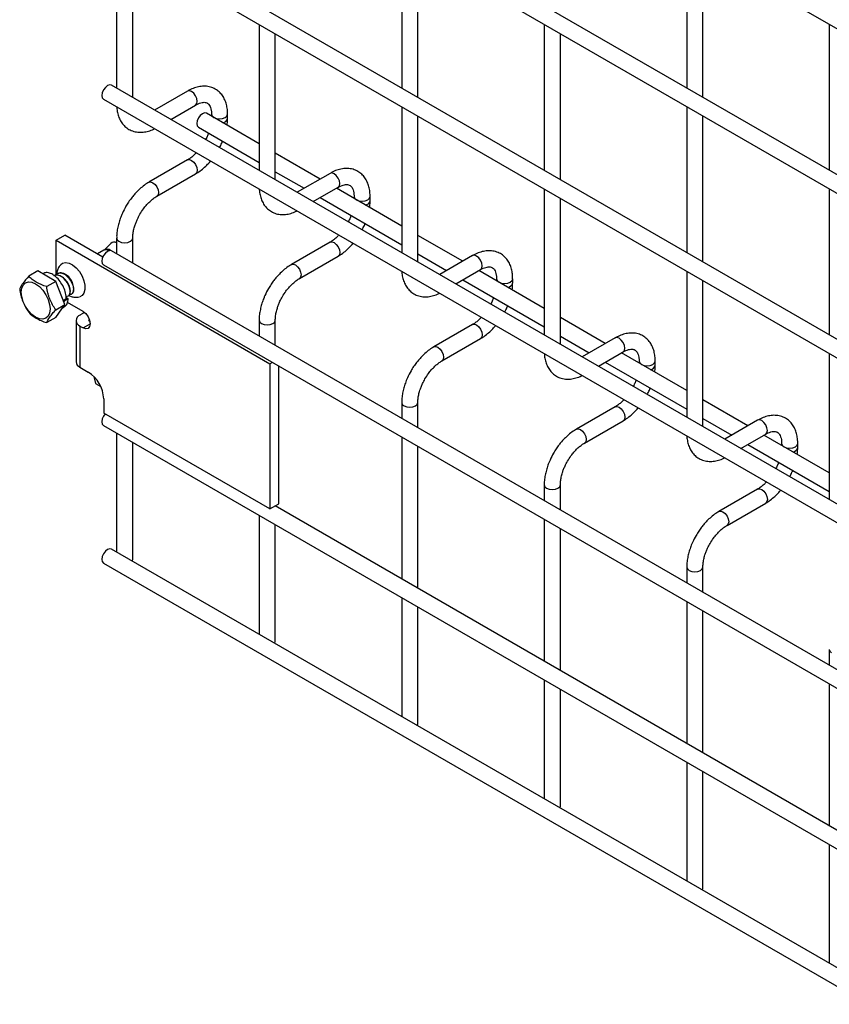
# Model space of a CAD drawing. Header units: inches. Extents: x 0.2 to 10.8, y 0.2 to 8.2.
# Tile 11 of 27: x 8.971 to 9.506, y 4.184 to 4.835. Entities that reach past the tile are written whole.
import ezdxf

# ---------------------------------------------------------------- set-up
doc = ezdxf.new("R2010")
doc.units = ezdxf.units.IN
doc.header["$MEASUREMENT"] = 0

msp = doc.modelspace()

# ---------------------------------------------------------------- linework, layer by layer
for p, q in [((9.02641, 5.1095), (10.62494, 4.18669)), ((10.63027, 4.08705), (9.03174, 5.00987)), ((9.02641, 5.00063), (10.62494, 4.07782)), ((10.63027, 3.97818), (9.03174, 4.901)), ((9.02641, 4.89176), (10.62494, 3.96894)), ((9.03506, 4.88677), (9.03506, 4.79021)), ((9.22362, 4.88678), (9.22362, 4.79023)), ((9.41218, 4.8868), (9.41218, 4.79025)), ((9.04572, 4.78405), (9.04572, 4.88061)), ((9.23428, 4.78407), (9.23428, 4.88063)), ((9.42285, 4.78409), (9.42285, 4.88064)), ((9.12934, 4.83234), (9.12934, 4.73578)), ((9.3179, 4.83236), (9.3179, 4.7358)), ((9.50646, 4.83237), (9.50646, 4.73582)), ((9.14, 4.72963), (9.14, 4.82618)), ((9.32856, 4.72964), (9.32856, 4.8262)), ((10.63027, 3.86931), (9.03174, 4.79212)), ((9.08194, 4.78825), (9.0602, 4.7757)), ((9.02641, 4.78289), (10.62494, 3.86007)), ((9.07087, 4.76954), (9.08727, 4.77901)), ((9.22362, 4.77791), (9.22362, 4.68136)), ((9.41218, 4.77793), (9.41218, 4.68137)), ((9.12934, 4.7534), (9.09449, 4.77352)), ((9.0978, 4.77293), (9.0978, 4.7716)), ((9.10847, 4.77015), (9.10847, 4.77293)), ((9.23428, 4.6752), (9.23428, 4.77175)), ((9.42285, 4.67522), (9.42285, 4.77177)), ((9.08915, 4.76428), (9.12934, 4.74108)), ((9.08194, 4.74268), (9.05634, 4.72791)), ((9.16974, 4.73008), (9.14, 4.74724)), ((9.14, 4.73492), (9.15907, 4.72392)), ((9.06168, 4.71867), (9.08727, 4.73345)), ((9.17622, 4.73382), (9.15448, 4.72127)), ((9.16515, 4.71511), (9.18155, 4.72458)), ((9.22362, 4.69897), (9.1804, 4.72392)), ((9.3179, 4.72348), (9.3179, 4.62693)), ((9.50646, 4.7235), (9.50646, 4.62695)), ((9.16974, 4.71776), (9.22362, 4.68665)), ((9.19208, 4.7185), (9.19208, 4.71718)), ((9.20275, 4.71573), (9.20275, 4.7185)), ((9.32856, 4.62077), (9.32856, 4.71733)), ((8.99499, 4.68956), (9.00088, 4.69296)), ((8.99499, 4.68956), (9.13641, 4.60792)), ((8.99499, 4.66645), (8.99499, 4.68956)), ((9.02595, 4.67849), (9.00088, 4.69296)), ((9.03506, 4.69104), (9.03506, 4.68055)), ((9.04572, 4.6744), (9.04572, 4.69104)), ((9.26402, 4.67565), (9.23428, 4.69281)), ((9.02667, 4.68294), (9.02245, 4.68051)), ((9.02678, 4.68304), (9.02666, 4.68295)), ((9.03116, 4.68744), (9.0268, 4.68304)), ((10.63027, 3.75965), (9.03174, 4.68247)), ((9.17622, 4.68826), (9.15062, 4.67348)), ((9.15596, 4.66424), (9.18155, 4.67902)), ((9.23428, 4.6805), (9.25335, 4.66949)), ((9.2705, 4.67939), (9.24876, 4.66684)), ((9.02641, 4.67323), (10.62494, 3.75042)), ((9.25943, 4.66068), (9.27583, 4.67015)), ((9.3179, 4.64454), (9.27468, 4.66949)), ((8.98291, 4.66925), (8.97689, 4.66577)), ((8.99482, 4.66237), (8.98291, 4.66925)), ((8.98657, 4.66759), (8.98618, 4.66736)), ((9.26402, 4.66333), (9.3179, 4.63223)), ((9.28636, 4.66407), (9.28636, 4.66275)), ((9.29703, 4.6613), (9.29703, 4.66407)), ((9.41218, 4.66906), (9.41218, 4.5725)), ((9.42285, 4.56634), (9.42285, 4.6629)), ((8.99482, 4.66237), (8.9888, 4.6589)), ((9.00077, 4.64703), (8.99482, 4.66237)), ((9.00173, 4.65072), (8.99978, 4.64959)), ((9.00311, 4.65087), (9.00028, 4.64924)), ((9.0016, 4.65185), (9.00311, 4.65087)), ((8.99475, 4.64356), (9.00077, 4.64703)), ((8.99482, 4.63856), (9.00077, 4.64703)), ((8.99928, 4.6449), (9.00027, 4.64548)), ((8.99979, 4.64955), (9.00028, 4.64924)), ((9.00028, 4.64924), (9.00014, 4.64867)), ((9.01286, 4.6425), (9.00248, 4.64849)), ((8.99482, 4.63856), (8.9888, 4.63508)), ((9.01371, 4.64173), (9.01083, 4.64007)), ((9.01371, 4.64173), (9.01434, 4.64137)), ((9.01672, 4.63667), (9.01713, 4.6369)), ((9.3583, 4.62122), (9.32856, 4.63839)), ((9.00821, 4.63643), (9.00821, 4.60921)), ((9.01083, 4.63278), (9.01083, 4.60556)), ((9.01083, 4.63278), (9.01286, 4.63161)), ((9.01286, 4.63161), (9.01757, 4.63433)), ((9.01672, 4.63667), (9.01672, 4.63618)), ((9.01742, 4.63578), (9.01672, 4.63618)), ((9.12934, 4.63661), (9.12934, 4.62613)), ((9.14, 4.61997), (9.14, 4.63661)), ((9.2705, 4.63383), (9.2449, 4.61905)), ((9.25024, 4.60981), (9.27583, 4.62459)), ((9.32856, 4.62607), (9.34763, 4.61506)), ((9.36478, 4.62496), (9.34304, 4.61241)), ((9.35371, 4.60626), (9.37012, 4.61573)), ((9.41218, 4.59012), (9.36897, 4.61506)), ((9.50646, 4.61463), (9.50646, 4.51807)), ((9.01083, 4.60556), (9.01625, 4.60243)), ((9.13641, 4.60792), (9.13798, 4.60882)), ((9.13641, 4.60792), (9.13641, 4.51184)), ((9.14231, 4.51524), (9.14231, 4.60632)), ((9.3583, 4.6089), (9.41218, 4.5778)), ((9.38064, 4.60965), (9.38064, 4.60832)), ((9.39131, 4.60687), (9.39131, 4.60965)), ((9.01991, 4.59954), (9.02101, 4.59489)), ((9.02101, 4.59489), (9.02451, 4.59287)), ((9.02653, 4.58463), (9.02653, 4.57527)), ((9.22362, 4.58218), (9.22362, 4.5717)), ((9.23428, 4.56554), (9.23428, 4.58218)), ((9.36478, 4.5794), (9.33919, 4.56462)), ((9.45258, 4.56679), (9.42285, 4.58396)), ((9.13641, 4.51184), (9.02653, 4.57527)), ((9.02641, 4.56708), (10.62494, 3.64427)), ((9.34452, 4.55539), (9.37012, 4.57016)), ((9.42285, 4.57164), (9.44191, 4.56064)), ((9.45906, 4.57054), (9.43732, 4.55799)), ((9.03506, 4.56209), (9.03506, 4.4834)), ((9.22362, 4.55938), (9.22362, 4.46555)), ((9.44799, 4.55183), (9.4644, 4.5613)), ((9.50646, 4.53569), (9.46325, 4.56064)), ((9.04572, 4.47852), (9.04572, 4.55593)), ((9.23428, 4.45939), (9.23428, 4.55322)), ((9.45258, 4.55448), (9.50646, 4.52337)), ((9.47492, 4.55522), (9.47492, 4.55389)), ((9.48559, 4.55244), (9.48559, 4.55522)), ((9.3179, 4.52775), (9.3179, 4.51727)), ((9.32856, 4.51111), (9.32856, 4.52775)), ((9.45906, 4.52497), (9.43347, 4.5102)), ((9.13641, 4.51184), (9.14231, 4.51524)), ((10.51518, 3.71995), (9.13992, 4.51386)), ((9.14, 4.51382), (9.14, 4.51391)), ((9.4388, 4.50096), (9.4644, 4.51574)), ((9.12934, 4.50766), (9.12934, 4.42897)), ((9.14, 4.42409), (9.14, 4.5015)), ((9.3179, 4.50496), (9.3179, 4.41112)), ((9.32856, 4.40496), (9.32856, 4.4988)), ((10.63027, 3.5625), (9.03174, 4.48531)), ((9.02641, 4.47608), (10.62494, 3.55326)), ((9.04538, 4.47744), (9.04572, 4.47852)), ((9.41218, 4.47333), (9.41218, 4.46284)), ((9.42285, 4.45669), (9.42285, 4.47333)), ((9.22362, 4.45323), (9.22362, 4.37455)), ((9.41218, 4.45053), (9.41218, 4.35669)), ((9.23428, 4.36966), (9.23428, 4.44707)), ((9.42285, 4.35054), (9.42285, 4.44437)), ((9.13966, 4.42301), (9.14, 4.42409)), ((9.50646, 4.4189), (9.50646, 4.40842)), ((9.3179, 4.39881), (9.3179, 4.32012)), ((9.50646, 4.3961), (9.50646, 4.30227)), ((9.32856, 4.31524), (9.32856, 4.39265)), ((9.23395, 4.36858), (9.23428, 4.36966)), ((9.41218, 4.34438), (9.41218, 4.26569)), ((9.42285, 4.26081), (9.42285, 4.33822)), ((9.32823, 4.31416), (9.32856, 4.31524)), ((9.50646, 4.28995), (9.50646, 4.21127)), ((9.42251, 4.25973), (9.42285, 4.26081))]:
    msp.add_line(p, q)
at = {"flags": 128}
for points in [[(9.03174, 4.79212), (9.03052, 4.79236), (9.02907, 4.79186), (9.02763, 4.7907), (9.02641, 4.78904), (9.02559, 4.78716), (9.0253, 4.78533), (9.02559, 4.78383), (9.02641, 4.78289), (9.02641, 4.78289)], [(9.08727, 4.77901), (9.08727, 4.77901), (9.08809, 4.77995), (9.08838, 4.78145), (9.08809, 4.78328), (9.08727, 4.78517), (9.08605, 4.78682), (9.08461, 4.78798), (9.08316, 4.78848), (9.08194, 4.78825)], [(9.09449, 4.77352), (9.09326, 4.77375), (9.09182, 4.77325), (9.09038, 4.77209), (9.08915, 4.77044), (9.08833, 4.76855), (9.08805, 4.76672), (9.08833, 4.76522), (9.08915, 4.76428), (9.08915, 4.76428)], [(9.0978, 4.77292), (9.09821, 4.77175), (9.09936, 4.77075), (9.10109, 4.77008), (9.10313, 4.76985), (9.10517, 4.77008), (9.1069, 4.77075), (9.10806, 4.77175), (9.10847, 4.77291)], [(9.08194, 4.74268), (9.08316, 4.74292), (9.08461, 4.74242), (9.08605, 4.74125), (9.08727, 4.7396), (9.08809, 4.73772), (9.08838, 4.73589), (9.08809, 4.73439), (9.08727, 4.73345), (9.08727, 4.73345)], [(9.05632, 4.72789), (9.05634, 4.72791), (9.05757, 4.72814), (9.05901, 4.72764), (9.06045, 4.72648), (9.06168, 4.72483), (9.06249, 4.72294), (9.06278, 4.72111)], [(9.18155, 4.72458), (9.18155, 4.72458), (9.18237, 4.72552), (9.18266, 4.72702), (9.18237, 4.72886), (9.18155, 4.73074), (9.18033, 4.73239), (9.17889, 4.73356), (9.17744, 4.73406), (9.17622, 4.73382)], [(9.06278, 4.72111), (9.06249, 4.71961), (9.06168, 4.71867), (9.06166, 4.71866)], [(9.19208, 4.71849), (9.19249, 4.71732), (9.19364, 4.71632), (9.19537, 4.71566), (9.19741, 4.71542), (9.19945, 4.71566), (9.20118, 4.71632), (9.20234, 4.71732), (9.20275, 4.71848)], [(9.03506, 4.69105), (9.03506, 4.69104), (9.03546, 4.68986), (9.03662, 4.68886)], [(9.03662, 4.68886), (9.03835, 4.68819), (9.04039, 4.68796), (9.04243, 4.68819), (9.04416, 4.68886), (9.04532, 4.68986), (9.04572, 4.69104), (9.04572, 4.69105)], [(9.03174, 4.68247), (9.03052, 4.6827), (9.02907, 4.6822), (9.02763, 4.68104), (9.02641, 4.67939), (9.02559, 4.6775), (9.0253, 4.67567), (9.02559, 4.67417), (9.02641, 4.67323), (9.02641, 4.67323)], [(9.17622, 4.68826), (9.17744, 4.68849), (9.17889, 4.68799), (9.18033, 4.68683), (9.18155, 4.68518), (9.18237, 4.68329), (9.18266, 4.68146), (9.18237, 4.67996), (9.18155, 4.67902), (9.18155, 4.67902)], [(9.27583, 4.67015), (9.27583, 4.67015), (9.27665, 4.6711), (9.27694, 4.6726), (9.27665, 4.67443), (9.27583, 4.67631), (9.27461, 4.67796), (9.27317, 4.67913), (9.27172, 4.67963), (9.2705, 4.67939)], [(8.99825, 4.67359), (8.99933, 4.67437), (9.0013, 4.67484), (9.00356, 4.67446), (9.00597, 4.67326), (9.00832, 4.67134), (9.01046, 4.66882), (9.01222, 4.66591), (9.01347, 4.66281), (9.01412, 4.65976), (9.01412, 4.65698), (9.01347, 4.65468), (9.01222, 4.65303), (9.01062, 4.65219)], [(9.1506, 4.67347), (9.15062, 4.67348), (9.15185, 4.67372), (9.15329, 4.67322), (9.15473, 4.67205), (9.15596, 4.6704), (9.15677, 4.66852), (9.15706, 4.66668)], [(9.15706, 4.66668), (9.15677, 4.66518), (9.15596, 4.66424), (9.15594, 4.66423)], [(9.28636, 4.66406), (9.28677, 4.6629), (9.28792, 4.6619), (9.28965, 4.66123), (9.29169, 4.661), (9.29374, 4.66123), (9.29547, 4.6619), (9.29662, 4.6629), (9.29703, 4.66406)], [(8.97193, 4.65517), (8.97225, 4.65785), (8.97321, 4.65996), (8.97473, 4.66137), (8.97671, 4.66198), (8.97902, 4.66175), (8.9815, 4.6607), (8.98397, 4.65889), (8.98628, 4.65646), (8.98826, 4.65356), (8.98978, 4.65039), (8.99074, 4.64717), (8.99107, 4.64413), (8.99074, 4.64145), (8.98978, 4.63934), (8.98826, 4.63793), (8.98628, 4.63732), (8.98397, 4.63755), (8.9815, 4.6386), (8.97902, 4.64041), (8.97671, 4.64284), (8.97473, 4.64574), (8.97321, 4.64891), (8.97225, 4.65213), (8.97193, 4.65517)], [(9.01286, 4.6425), (9.01466, 4.64104), (9.01619, 4.63898), (9.01721, 4.63662), (9.01757, 4.63433), (9.01721, 4.63246), (9.01619, 4.63128), (9.01466, 4.63098), (9.01286, 4.63161)], [(9.12934, 4.63663), (9.12934, 4.63661), (9.12974, 4.63543), (9.1309, 4.63443)], [(9.1309, 4.63443), (9.13263, 4.63376), (9.13467, 4.63353), (9.13671, 4.63376), (9.13844, 4.63443), (9.1396, 4.63543), (9.14, 4.63661), (9.14, 4.63662)], [(9.2705, 4.63383), (9.27172, 4.63407), (9.27317, 4.63356), (9.27461, 4.6324), (9.27583, 4.63075), (9.27665, 4.62887), (9.27694, 4.62703), (9.27665, 4.62553), (9.27583, 4.62459), (9.27583, 4.62459)], [(9.37012, 4.61573), (9.37012, 4.61573), (9.37093, 4.61667), (9.37122, 4.61817), (9.37093, 4.62), (9.37012, 4.62189), (9.36889, 4.62354), (9.36745, 4.6247), (9.36601, 4.6252), (9.36478, 4.62496)], [(9.24488, 4.61904), (9.2449, 4.61905), (9.24613, 4.61929), (9.24757, 4.61879), (9.24901, 4.61762), (9.25024, 4.61597), (9.25105, 4.61409), (9.25134, 4.61226)], [(9.25134, 4.61226), (9.25105, 4.61076), (9.25024, 4.60981), (9.25022, 4.60981)], [(9.38064, 4.60964), (9.38105, 4.60847), (9.3822, 4.60747), (9.38393, 4.6068), (9.38598, 4.60657), (9.38802, 4.6068), (9.38975, 4.60747), (9.3909, 4.60847), (9.39131, 4.60963)], [(9.22362, 4.5822), (9.22362, 4.58218), (9.22402, 4.581), (9.22518, 4.58)], [(9.22518, 4.58), (9.22691, 4.57934), (9.22895, 4.5791), (9.23099, 4.57934), (9.23272, 4.58), (9.23388, 4.581), (9.23428, 4.58218), (9.23428, 4.5822)], [(9.36478, 4.5794), (9.36601, 4.57964), (9.36745, 4.57914), (9.36889, 4.57797), (9.37012, 4.57632), (9.37093, 4.57444), (9.37122, 4.57261), (9.37093, 4.5711), (9.37012, 4.57016), (9.37012, 4.57016)], [(9.02748, 4.57472), (9.02641, 4.57324), (9.02559, 4.57135), (9.0253, 4.56952), (9.02559, 4.56802), (9.02641, 4.56708), (9.02641, 4.56708)], [(9.4644, 4.5613), (9.4644, 4.5613), (9.46521, 4.56224), (9.4655, 4.56374), (9.46521, 4.56557), (9.4644, 4.56746), (9.46317, 4.56911), (9.46173, 4.57027), (9.46029, 4.57078), (9.45906, 4.57054)], [(9.33916, 4.56461), (9.33919, 4.56462), (9.34041, 4.56486), (9.34185, 4.56436), (9.34329, 4.5632), (9.34452, 4.56155), (9.34534, 4.55966), (9.34562, 4.55783)], [(9.34562, 4.55783), (9.34534, 4.55633), (9.34452, 4.55539), (9.3445, 4.55538)], [(9.47492, 4.55521), (9.47533, 4.55404), (9.47648, 4.55304), (9.47822, 4.55238), (9.48026, 4.55214), (9.4823, 4.55238), (9.48403, 4.55304), (9.48518, 4.55404), (9.48559, 4.5552)], [(9.3179, 4.52777), (9.3179, 4.52775), (9.3183, 4.52658), (9.31946, 4.52558)], [(9.31946, 4.52558), (9.32119, 4.52491), (9.32323, 4.52468), (9.32527, 4.52491), (9.327, 4.52558), (9.32816, 4.52658), (9.32856, 4.52775), (9.32856, 4.52777)], [(9.45906, 4.52497), (9.46029, 4.52521), (9.46173, 4.52471), (9.46317, 4.52355), (9.4644, 4.5219), (9.46521, 4.52001), (9.4655, 4.51818), (9.46521, 4.51668), (9.4644, 4.51574), (9.4644, 4.51574)], [(9.43344, 4.51018), (9.43347, 4.5102), (9.43469, 4.51044), (9.43613, 4.50993), (9.43758, 4.50877), (9.4388, 4.50712), (9.43962, 4.50523), (9.4399, 4.5034)], [(9.4399, 4.5034), (9.43962, 4.5019), (9.4388, 4.50096), (9.43878, 4.50095)], [(9.03174, 4.48531), (9.03052, 4.48555), (9.02907, 4.48505), (9.02763, 4.48389), (9.02641, 4.48224), (9.02559, 4.48035), (9.0253, 4.47852), (9.02559, 4.47702), (9.02641, 4.47608), (9.02641, 4.47608)], [(9.41218, 4.47335), (9.41218, 4.47333), (9.41258, 4.47215), (9.41374, 4.47115)], [(9.41374, 4.47115), (9.41547, 4.47048), (9.41751, 4.47025), (9.41955, 4.47048), (9.42128, 4.47115), (9.42244, 4.47215), (9.42285, 4.47333), (9.42285, 4.47334)], [(9.50646, 4.41892), (9.50646, 4.4189), (9.50687, 4.41772), (9.50802, 4.41672)]]:
    msp.add_lwpolyline(points, dxfattribs=at)
for centre, radius, start, end in [((9.10493, 4.77094), 0.00363, 274.62896, 347.23497), ((9.19921, 4.71651), 0.00363, 274.62896, 347.23497), ((9.02793, 4.67967), 0.00351, 55.83021, 111.05237), ((9.0287, 4.6804), 0.00326, 45.05953, 125.75946), ((9.03339, 4.68483), 0.00344, 61.03639, 130.4461), ((8.99673, 4.65837), 0.00961, 10.94264, 67.72485), ((9.29349, 4.66208), 0.00363, 274.62896, 347.23497), ((9.01222, 4.63643), 0.0039, 110.78342, 249.21658), ((9.01682, 4.63643), 0.000262, 110.78342, 249.21658), ((9.01269, 4.60966), 0.00449, 185.6948, 245.62534), ((9.38777, 4.60765), 0.00363, 274.62896, 347.23497), ((9.00422, 4.58362), 0.02233, 2.60548, 57.39452), ((9.48205, 4.55323), 0.00363, 274.62896, 347.23497)]:
    msp.add_arc(centre, radius, start, end)
for points, knots in [([(9.10842, 4.77291), (9.10842, 4.7737), (9.10842, 4.77566), (9.10794, 4.77863), (9.107, 4.78177), (9.10554, 4.78465), (9.10357, 4.78719), (9.10106, 4.78928), (9.09797, 4.7908), (9.09453, 4.79154), (9.09094, 4.79149), (9.08741, 4.79073), (9.08438, 4.78962), (9.08259, 4.78856), (9.08195, 4.78818)], [0, 0, 0, 0, 0.055567, 0.138504, 0.222425, 0.30696, 0.392199, 0.479244, 0.570497, 0.669499, 0.760713, 0.85404, 0.947565, 1, 1, 1, 1]), ([(9.08727, 4.77899), (9.08783, 4.7793), (9.08906, 4.77997), (9.09077, 4.78056), (9.09235, 4.78085), (9.09368, 4.78081), (9.09479, 4.7805), (9.09565, 4.77994), (9.0965, 4.77891), (9.09719, 4.77746), (9.09764, 4.77549), (9.09785, 4.77393), (9.09779, 4.77298), (9.09779, 4.77292)], [0, 0, 0, 0, 0.076428, 0.164725, 0.254558, 0.348532, 0.453621, 0.589733, 0.695706, 0.796658, 0.895931, 0.994242, 1, 1, 1, 1]), ([(9.03513, 4.77785), (9.03514, 4.77767), (9.03515, 4.77632), (9.03559, 4.77394), (9.03651, 4.77078), (9.03795, 4.76789), (9.03991, 4.76534), (9.04243, 4.76324), (9.04551, 4.7617), (9.04894, 4.76094), (9.05253, 4.76096), (9.05606, 4.76171), (9.05862, 4.76258), (9.05994, 4.76333), (9.06011, 4.76343)], [0, 0, 0, 0, 0.013723, 0.10406, 0.195472, 0.287558, 0.380399, 0.475166, 0.574431, 0.682027, 0.781307, 0.88292, 0.98483, 1, 1, 1, 1]), ([(9.10814, 4.76563), (9.10829, 4.76679), (9.10849, 4.76832), (9.10844, 4.76977), (9.10842, 4.77014)], [0, 0, 0, 0, 0.751133, 1, 1, 1, 1]), ([(9.09584, 4.76042), (9.09577, 4.76022), (9.09544, 4.75927), (9.09483, 4.75785), (9.09419, 4.75666), (9.09395, 4.75621)], [0, 0, 0, 0, 0.138837, 0.673422, 1, 1, 1, 1]), ([(9.10317, 4.75089), (9.1037, 4.75185), (9.10443, 4.7532), (9.10501, 4.75461), (9.10518, 4.75502)], [0, 0, 0, 0, 0.707249, 1, 1, 1, 1]), ([(9.0878, 4.74745), (9.08726, 4.74689), (9.08608, 4.74568), (9.08419, 4.74415), (9.08275, 4.74311), (9.08203, 4.74275), (9.08194, 4.7427)], [0, 0, 0, 0, 0.2789557, 0.6142635, 0.9553255, 1, 1, 1, 1]), ([(9.08726, 4.73351), (9.08775, 4.73378), (9.08932, 4.73463), (9.09181, 4.73653), (9.09459, 4.73906), (9.09637, 4.74091), (9.09718, 4.74192), (9.09724, 4.742)], [0, 0, 0, 0, 0.135479, 0.439426, 0.721927, 0.979873, 1, 1, 1, 1]), ([(9.2027, 4.71848), (9.2027, 4.71927), (9.2027, 4.72124), (9.20222, 4.7242), (9.20128, 4.72734), (9.19983, 4.73022), (9.19786, 4.73276), (9.19534, 4.73485), (9.19225, 4.73637), (9.18881, 4.73711), (9.18522, 4.73707), (9.18169, 4.73631), (9.17866, 4.73519), (9.17687, 4.73413), (9.17623, 4.73375)], [0, 0, 0, 0, 0.055567, 0.138504, 0.222425, 0.30696, 0.392199, 0.479244, 0.570497, 0.669499, 0.760713, 0.85404, 0.947565, 1, 1, 1, 1]), ([(9.05635, 4.72784), (9.05591, 4.7276), (9.05437, 4.72678), (9.05191, 4.72489), (9.04908, 4.72238), (9.04675, 4.71987), (9.04473, 4.71739), (9.04292, 4.71487), (9.04179, 4.713), (9.04122, 4.71205)], [0, 0, 0, 0, 0.0760599, 0.2630254, 0.4373558, 0.5977889, 0.719605, 0.8574448, 1, 1, 1, 1]), ([(9.12942, 4.72342), (9.12942, 4.72324), (9.12944, 4.72189), (9.12987, 4.71951), (9.13079, 4.71635), (9.13224, 4.71347), (9.1342, 4.71092), (9.13671, 4.70881), (9.13979, 4.70727), (9.14322, 4.70651), (9.14681, 4.70653), (9.15034, 4.70729), (9.1529, 4.70815), (9.15422, 4.7089), (9.15439, 4.709)], [0, 0, 0, 0, 0.013723, 0.10406, 0.195472, 0.287558, 0.380399, 0.475166, 0.574431, 0.682027, 0.781307, 0.88292, 0.98483, 1, 1, 1, 1]), ([(9.18155, 4.72456), (9.18212, 4.72487), (9.18334, 4.72555), (9.18505, 4.72613), (9.18663, 4.72642), (9.18796, 4.72639), (9.18907, 4.72607), (9.18993, 4.72551), (9.19078, 4.72448), (9.19147, 4.72303), (9.19192, 4.72106), (9.19213, 4.7195), (9.19207, 4.71855), (9.19207, 4.7185)], [0, 0, 0, 0, 0.0764275, 0.1647247, 0.2545582, 0.3485318, 0.4536211, 0.5897326, 0.6957057, 0.7966579, 0.8959306, 0.9942419, 1, 1, 1, 1]), ([(9.05046, 4.70672), (9.0512, 4.70792), (9.05224, 4.70961), (9.05398, 4.71188), (9.05552, 4.71367), (9.05742, 4.71556), (9.05939, 4.71718), (9.06085, 4.71822), (9.06158, 4.7186), (9.06167, 4.71865)], [0, 0, 0, 0, 0.233129, 0.327944, 0.483213, 0.641195, 0.806921, 0.975516, 1, 1, 1, 1]), ([(9.20242, 4.7112), (9.20257, 4.71236), (9.20277, 4.71389), (9.20272, 4.71535), (9.2027, 4.71571)], [0, 0, 0, 0, 0.751133, 1, 1, 1, 1]), ([(9.04122, 4.71205), (9.0404, 4.71054), (9.03925, 4.70841), (9.03789, 4.70516), (9.03688, 4.70236), (9.03596, 4.69904), (9.03534, 4.69563), (9.03504, 4.69292), (9.03509, 4.69143), (9.0351, 4.69105)], [0, 0, 0, 0, 0.221131, 0.31129, 0.45988, 0.612568, 0.774969, 0.943008, 1, 1, 1, 1]), ([(9.04574, 4.69105), (9.04576, 4.69183), (9.0458, 4.69345), (9.04627, 4.69622), (9.04698, 4.6989), (9.04786, 4.70137), (9.04894, 4.70392), (9.0499, 4.70569), (9.05046, 4.70672)], [0, 0, 0, 0, 0.1694044, 0.3524361, 0.5340976, 0.6676089, 0.8056542, 1, 1, 1, 1]), ([(9.19012, 4.70599), (9.19005, 4.70579), (9.18972, 4.70484), (9.18911, 4.70342), (9.18847, 4.70223), (9.18823, 4.70178)], [0, 0, 0, 0, 0.138837, 0.673422, 1, 1, 1, 1]), ([(9.19746, 4.69646), (9.19798, 4.69742), (9.19872, 4.69878), (9.19929, 4.70019), (9.19946, 4.7006)], [0, 0, 0, 0, 0.707249, 1, 1, 1, 1]), ([(9.18208, 4.69302), (9.18154, 4.69247), (9.18036, 4.69125), (9.17847, 4.68972), (9.17703, 4.68869), (9.17631, 4.68832), (9.17623, 4.68828)], [0, 0, 0, 0, 0.2789557, 0.6142635, 0.9553255, 1, 1, 1, 1]), ([(9.18154, 4.67908), (9.18203, 4.67935), (9.1836, 4.6802), (9.18609, 4.68211), (9.18887, 4.68463), (9.19065, 4.68648), (9.19146, 4.6875), (9.19152, 4.68757)], [0, 0, 0, 0, 0.135479, 0.439426, 0.721927, 0.979873, 1, 1, 1, 1]), ([(9.29698, 4.66406), (9.29698, 4.66485), (9.29698, 4.66681), (9.2965, 4.66977), (9.29556, 4.67292), (9.29411, 4.67579), (9.29214, 4.67833), (9.28962, 4.68042), (9.28653, 4.68195), (9.28309, 4.68268), (9.2795, 4.68264), (9.27597, 4.68188), (9.27294, 4.68077), (9.27115, 4.67971), (9.27051, 4.67933)], [0, 0, 0, 0, 0.055567, 0.138504, 0.222425, 0.30696, 0.392199, 0.479244, 0.570497, 0.669499, 0.760713, 0.85404, 0.947565, 1, 1, 1, 1]), ([(8.9983, 4.6735), (8.99799, 4.67322), (8.99702, 4.67237), (8.99606, 4.67037), (8.99547, 4.66837), (8.99548, 4.66713), (8.99549, 4.66679)], [0, 0, 0, 0, 0.16588, 0.510846, 0.864387, 1, 1, 1, 1]), ([(9.15063, 4.67341), (9.15019, 4.67318), (9.14865, 4.67235), (9.14619, 4.67047), (9.14336, 4.66795), (9.14103, 4.66545), (9.13901, 4.66296), (9.1372, 4.66044), (9.13607, 4.65857), (9.1355, 4.65763)], [0, 0, 0, 0, 0.0760599, 0.2630254, 0.4373558, 0.5977889, 0.719605, 0.8574448, 1, 1, 1, 1]), ([(9.27583, 4.67013), (9.2764, 4.67045), (9.27762, 4.67112), (9.27933, 4.6717), (9.28092, 4.67199), (9.28224, 4.67196), (9.28335, 4.67165), (9.28421, 4.67109), (9.28506, 4.67006), (9.28575, 4.66861), (9.2862, 4.66663), (9.28641, 4.66507), (9.28635, 4.66412), (9.28635, 4.66407)], [0, 0, 0, 0, 0.076428, 0.164725, 0.254558, 0.348532, 0.453621, 0.589733, 0.695706, 0.796658, 0.895931, 0.994242, 1, 1, 1, 1]), ([(8.97689, 4.66577), (8.97536, 4.66407), (8.97401, 4.66246), (8.97275, 4.66065), (8.97251, 4.66031), (8.97209, 4.65964), (8.97191, 4.65932), (8.9714, 4.6584), (8.97114, 4.65783), (8.97094, 4.6573)], [0, 0, 0, 0, 0.5, 0.5, 0.625, 0.625, 0.75, 0.75, 1, 1, 1, 1]), ([(8.9888, 4.6589), (8.98629, 4.6597), (8.98396, 4.66063), (8.98143, 4.66209), (8.98094, 4.6624), (8.98002, 4.66303), (8.97958, 4.66335), (8.97833, 4.66435), (8.97758, 4.66505), (8.97689, 4.66577)], [0, 0, 0, 0, 0.5, 0.5, 0.625, 0.625, 0.75, 0.75, 1, 1, 1, 1]), ([(9.00173, 4.65072), (9.00165, 4.65198), (9.0015, 4.65452), (8.99999, 4.65866), (8.99773, 4.66246), (8.99522, 4.66521), (8.99254, 4.66719), (8.98989, 4.66821), (8.9877, 4.66832), (8.98686, 4.66762), (8.98665, 4.66745)], [0, 0, 0, 0, 0.143203, 0.28641, 0.429622, 0.572829, 0.666843, 0.810047, 0.953255, 1, 1, 1, 1]), ([(9.00151, 4.65242), (9.00214, 4.65247), (9.00352, 4.65259), (9.00447, 4.65482), (9.00416, 4.65812), (9.00248, 4.66176), (8.99978, 4.66484), (8.99677, 4.66647), (8.9945, 4.66676), (8.99379, 4.66602), (8.99368, 4.6659)], [0, 0, 0, 0, 0.118994, 0.262135, 0.403364, 0.545827, 0.68829, 0.829519, 0.972661, 1, 1, 1, 1]), ([(9.00301, 4.65285), (9.00314, 4.65287), (9.00399, 4.65303), (9.0046, 4.65498), (9.00433, 4.6582), (9.00264, 4.66186), (8.99994, 4.66494), (8.99693, 4.66657), (8.99466, 4.66686), (8.99395, 4.66611), (8.99383, 4.66599)], [0, 0, 0, 0, 0.02999, 0.187496, 0.342897, 0.499656, 0.656415, 0.811816, 0.969322, 1, 1, 1, 1]), ([(9.00384, 4.65387), (9.00434, 4.65384), (9.00564, 4.65377), (9.00671, 4.65564), (9.0067, 4.65876), (9.00526, 4.66242), (9.00275, 4.66565), (8.99966, 4.66774), (8.99686, 4.66795), (8.99512, 4.66728), (8.99483, 4.66634), (8.99483, 4.66634)], [0, 0, 0, 0, 0.083876, 0.215092, 0.345171, 0.477012, 0.607474, 0.737936, 0.869777, 0.999857, 1, 1, 1, 1]), ([(9.00543, 4.65408), (9.00593, 4.65459), (9.00694, 4.65562), (9.00685, 4.65889), (9.00543, 4.6625), (9.0029, 4.66577), (8.99989, 4.66774), (8.9974, 4.66826), (8.99649, 4.6675), (8.99623, 4.66728)], [0, 0, 0, 0, 0.155993, 0.311436, 0.468984, 0.624884, 0.780784, 0.938332, 1, 1, 1, 1]), ([(9.14474, 4.65229), (9.14548, 4.65349), (9.14652, 4.65518), (9.14826, 4.65745), (9.1498, 4.65925), (9.1517, 4.66113), (9.15367, 4.66275), (9.15513, 4.6638), (9.15586, 4.66417), (9.15595, 4.66422)], [0, 0, 0, 0, 0.233129, 0.327944, 0.483213, 0.641195, 0.806921, 0.975516, 1, 1, 1, 1]), ([(9.2237, 4.66899), (9.2237, 4.66882), (9.22372, 4.66746), (9.22415, 4.66509), (9.22507, 4.66193), (9.22652, 4.65904), (9.22848, 4.65649), (9.23099, 4.65438), (9.23407, 4.65284), (9.2375, 4.65209), (9.24109, 4.6521), (9.24463, 4.65286), (9.24718, 4.65372), (9.2485, 4.65448), (9.24867, 4.65457)], [0, 0, 0, 0, 0.013723, 0.10406, 0.195472, 0.287558, 0.380399, 0.475166, 0.574431, 0.682027, 0.781307, 0.88292, 0.98483, 1, 1, 1, 1]), ([(8.97094, 4.6573), (8.97135, 4.65447), (8.97198, 4.65172), (8.97324, 4.64846), (8.97352, 4.64782), (8.9741, 4.64657), (8.97442, 4.64596), (8.9754, 4.64418), (8.97612, 4.64305), (8.97689, 4.64196)], [0, 0, 0, 0, 0.5, 0.5, 0.625, 0.625, 0.75, 0.75, 1, 1, 1, 1]), ([(8.99475, 4.64356), (8.99322, 4.64574), (8.99187, 4.64807), (8.99061, 4.65133), (8.99037, 4.652), (8.98996, 4.65335), (8.98977, 4.65403), (8.98926, 4.65609), (8.989, 4.65748), (8.9888, 4.6589)], [0, 0, 0, 0, 0.5, 0.5, 0.625, 0.625, 0.75, 0.75, 1, 1, 1, 1]), ([(9.1355, 4.65763), (9.13469, 4.65611), (9.13353, 4.65399), (9.13217, 4.65073), (9.13116, 4.64794), (9.13025, 4.64462), (9.12962, 4.6412), (9.12932, 4.6385), (9.12937, 4.637), (9.12938, 4.63663)], [0, 0, 0, 0, 0.221131, 0.31129, 0.45988, 0.612568, 0.774969, 0.943008, 1, 1, 1, 1]), ([(9.2967, 4.65678), (9.29685, 4.65793), (9.29705, 4.65947), (9.297, 4.66092), (9.29698, 4.66128)], [0, 0, 0, 0, 0.751133, 1, 1, 1, 1]), ([(9.00019, 4.64562), (9.00069, 4.64591), (9.00196, 4.64665), (9.00283, 4.64868), (9.00304, 4.65034), (9.00311, 4.65087)], [0, 0, 0, 0, 0.314208, 0.780651, 1, 1, 1, 1]), ([(9.00325, 4.65322), (9.00348, 4.65309), (9.00437, 4.65254), (9.00614, 4.65202), (9.00842, 4.65173), (9.00989, 4.65206), (9.01059, 4.65222)], [0, 0, 0, 0, 0.104256, 0.408511, 0.722132, 1, 1, 1, 1]), ([(9.14002, 4.63662), (9.14004, 4.6374), (9.14008, 4.63902), (9.14055, 4.64179), (9.14126, 4.64447), (9.14214, 4.64695), (9.14322, 4.6495), (9.14418, 4.65126), (9.14474, 4.65229)], [0, 0, 0, 0, 0.1694044, 0.3524361, 0.5340976, 0.6676089, 0.8056542, 1, 1, 1, 1]), ([(9.2844, 4.65156), (9.28433, 4.65137), (9.284, 4.65042), (9.28339, 4.64899), (9.28275, 4.64781), (9.28251, 4.64736)], [0, 0, 0, 0, 0.138837, 0.673422, 1, 1, 1, 1]), ([(8.9888, 4.63508), (8.98921, 4.63614), (8.98984, 4.63734), (8.9911, 4.63914), (8.99138, 4.63951), (8.99196, 4.64028), (8.99228, 4.64067), (8.99326, 4.64187), (8.99399, 4.6427), (8.99475, 4.64356)], [0, 0, 0, 0, 0.5, 0.5, 0.625, 0.625, 0.75, 0.75, 1, 1, 1, 1]), ([(9.29174, 4.64203), (9.29226, 4.64299), (9.293, 4.64435), (9.29357, 4.64576), (9.29374, 4.64617)], [0, 0, 0, 0, 0.707249, 1, 1, 1, 1]), ([(8.97689, 4.64196), (8.97828, 4.64051), (8.97989, 4.63917), (8.98242, 4.6377), (8.98295, 4.63742), (8.98404, 4.63689), (8.9846, 4.63664), (8.98633, 4.63592), (8.98754, 4.63548), (8.9888, 4.63508)], [0, 0, 0, 0, 0.5, 0.5, 0.625, 0.625, 0.75, 0.75, 1, 1, 1, 1]), ([(9.27636, 4.63859), (9.27582, 4.63804), (9.27464, 4.63682), (9.27275, 4.63529), (9.27131, 4.63426), (9.27059, 4.63389), (9.27051, 4.63385)], [0, 0, 0, 0, 0.2789557, 0.6142635, 0.9553255, 1, 1, 1, 1]), ([(9.27583, 4.62466), (9.27631, 4.62492), (9.27788, 4.62577), (9.28037, 4.62768), (9.28315, 4.63021), (9.28493, 4.63206), (9.28574, 4.63307), (9.2858, 4.63314)], [0, 0, 0, 0, 0.1354788, 0.4394257, 0.7219268, 0.9798731, 1, 1, 1, 1]), ([(9.39127, 4.60963), (9.39126, 4.61042), (9.39126, 4.61238), (9.39078, 4.61535), (9.38984, 4.61849), (9.38839, 4.62137), (9.38642, 4.6239), (9.3839, 4.626), (9.38081, 4.62752), (9.37737, 4.62826), (9.37378, 4.62821), (9.37025, 4.62745), (9.36722, 4.62634), (9.36543, 4.62528), (9.36479, 4.6249)], [0, 0, 0, 0, 0.055567, 0.138504, 0.222425, 0.30696, 0.392199, 0.479244, 0.570497, 0.669499, 0.760713, 0.85404, 0.947565, 1, 1, 1, 1]), ([(9.24491, 4.61899), (9.24447, 4.61875), (9.24293, 4.61792), (9.24047, 4.61604), (9.23765, 4.61352), (9.23531, 4.61102), (9.2333, 4.60853), (9.23148, 4.60601), (9.23036, 4.60415), (9.22978, 4.6032)], [0, 0, 0, 0, 0.07606, 0.263025, 0.437356, 0.597789, 0.719605, 0.857445, 1, 1, 1, 1]), ([(9.37011, 4.61571), (9.37068, 4.61602), (9.3719, 4.61669), (9.37361, 4.61727), (9.3752, 4.61756), (9.37652, 4.61753), (9.37763, 4.61722), (9.3785, 4.61666), (9.37934, 4.61563), (9.38004, 4.61418), (9.38048, 4.61221), (9.38069, 4.61064), (9.38064, 4.60969), (9.38063, 4.60964)], [0, 0, 0, 0, 0.076428, 0.164725, 0.254558, 0.348532, 0.453621, 0.589733, 0.695706, 0.796658, 0.895931, 0.994242, 1, 1, 1, 1]), ([(9.31798, 4.61457), (9.31798, 4.61439), (9.318, 4.61304), (9.31843, 4.61066), (9.31935, 4.6075), (9.3208, 4.60461), (9.32276, 4.60206), (9.32527, 4.59996), (9.32835, 4.59841), (9.33178, 4.59766), (9.33537, 4.59767), (9.33891, 4.59843), (9.34146, 4.5993), (9.34278, 4.60005), (9.34296, 4.60015)], [0, 0, 0, 0, 0.013723, 0.10406, 0.195472, 0.287558, 0.380399, 0.475166, 0.574431, 0.682027, 0.781307, 0.88292, 0.98483, 1, 1, 1, 1]), ([(9.23902, 4.59787), (9.23976, 4.59907), (9.2408, 4.60076), (9.24255, 4.60303), (9.24409, 4.60482), (9.24598, 4.6067), (9.24795, 4.60833), (9.24941, 4.60937), (9.25014, 4.60975), (9.25023, 4.60979)], [0, 0, 0, 0, 0.233129, 0.327944, 0.483213, 0.641195, 0.806921, 0.975516, 1, 1, 1, 1]), ([(9.39099, 4.60235), (9.39113, 4.6035), (9.39133, 4.60504), (9.39128, 4.60649), (9.39127, 4.60685)], [0, 0, 0, 0, 0.751133, 1, 1, 1, 1]), ([(9.22978, 4.6032), (9.22897, 4.60169), (9.22781, 4.59956), (9.22645, 4.5963), (9.22544, 4.59351), (9.22453, 4.59019), (9.2239, 4.58677), (9.2236, 4.58407), (9.22365, 4.58258), (9.22366, 4.5822)], [0, 0, 0, 0, 0.221131, 0.31129, 0.45988, 0.612568, 0.774969, 0.943008, 1, 1, 1, 1]), ([(9.2343, 4.58219), (9.23432, 4.58297), (9.23436, 4.5846), (9.23483, 4.58736), (9.23554, 4.59004), (9.23642, 4.59252), (9.2375, 4.59507), (9.23846, 4.59683), (9.23902, 4.59787)], [0, 0, 0, 0, 0.169404, 0.352436, 0.534098, 0.667609, 0.805654, 1, 1, 1, 1]), ([(9.37868, 4.59714), (9.37861, 4.59694), (9.37828, 4.59599), (9.37767, 4.59457), (9.37703, 4.59338), (9.37679, 4.59293)], [0, 0, 0, 0, 0.138837, 0.673422, 1, 1, 1, 1]), ([(9.38602, 4.5876), (9.38654, 4.58857), (9.38728, 4.58992), (9.38786, 4.59133), (9.38802, 4.59174)], [0, 0, 0, 0, 0.707249, 1, 1, 1, 1]), ([(9.37064, 4.58416), (9.3701, 4.58361), (9.36892, 4.5824), (9.36703, 4.58087), (9.36559, 4.57983), (9.36487, 4.57946), (9.36479, 4.57942)], [0, 0, 0, 0, 0.2789557, 0.6142635, 0.9553255, 1, 1, 1, 1]), ([(9.37011, 4.57023), (9.37059, 4.57049), (9.37216, 4.57135), (9.37465, 4.57325), (9.37743, 4.57578), (9.37921, 4.57763), (9.38002, 4.57864), (9.38008, 4.57871)], [0, 0, 0, 0, 0.1354788, 0.4394257, 0.7219268, 0.9798731, 1, 1, 1, 1]), ([(9.48555, 4.5552), (9.48555, 4.55599), (9.48554, 4.55796), (9.48506, 4.56092), (9.48412, 4.56406), (9.48267, 4.56694), (9.4807, 4.56948), (9.47818, 4.57157), (9.47509, 4.57309), (9.47165, 4.57383), (9.46806, 4.57378), (9.46453, 4.57303), (9.4615, 4.57191), (9.45972, 4.57085), (9.45907, 4.57047)], [0, 0, 0, 0, 0.0555668, 0.1385038, 0.2224247, 0.3069596, 0.3921987, 0.4792444, 0.5704974, 0.6694987, 0.7607129, 0.8540395, 0.9475646, 1, 1, 1, 1]), ([(9.33919, 4.56456), (9.33875, 4.56432), (9.33721, 4.56349), (9.33475, 4.56161), (9.33193, 4.5591), (9.32959, 4.55659), (9.32758, 4.5541), (9.32576, 4.55159), (9.32464, 4.54972), (9.32407, 4.54877)], [0, 0, 0, 0, 0.07606, 0.263025, 0.437356, 0.597789, 0.719605, 0.857445, 1, 1, 1, 1]), ([(9.41226, 4.56014), (9.41226, 4.55996), (9.41228, 4.55861), (9.41271, 4.55623), (9.41363, 4.55307), (9.41508, 4.55018), (9.41704, 4.54764), (9.41955, 4.54553), (9.42263, 4.54399), (9.42606, 4.54323), (9.42965, 4.54325), (9.43319, 4.54401), (9.43574, 4.54487), (9.43706, 4.54562), (9.43724, 4.54572)], [0, 0, 0, 0, 0.013723, 0.10406, 0.195472, 0.287558, 0.380399, 0.475166, 0.574431, 0.682027, 0.781307, 0.88292, 0.98483, 1, 1, 1, 1]), ([(9.46439, 4.56128), (9.46496, 4.56159), (9.46618, 4.56226), (9.4679, 4.56285), (9.46948, 4.56314), (9.4708, 4.5631), (9.47191, 4.56279), (9.47278, 4.56223), (9.47362, 4.5612), (9.47432, 4.55975), (9.47477, 4.55778), (9.47497, 4.55622), (9.47492, 4.55527), (9.47491, 4.55521)], [0, 0, 0, 0, 0.076428, 0.164725, 0.254558, 0.348532, 0.453621, 0.589733, 0.695706, 0.796658, 0.895931, 0.994242, 1, 1, 1, 1]), ([(9.3333, 4.54344), (9.33404, 4.54464), (9.33508, 4.54633), (9.33683, 4.5486), (9.33837, 4.55039), (9.34026, 4.55228), (9.34223, 4.5539), (9.34369, 4.55494), (9.34442, 4.55532), (9.34451, 4.55537)], [0, 0, 0, 0, 0.233129, 0.327944, 0.483213, 0.641195, 0.806921, 0.975516, 1, 1, 1, 1]), ([(9.48527, 4.54792), (9.48541, 4.54908), (9.48561, 4.55061), (9.48556, 4.55207), (9.48555, 4.55243)], [0, 0, 0, 0, 0.751133, 1, 1, 1, 1]), ([(9.32407, 4.54877), (9.32325, 4.54726), (9.3221, 4.54513), (9.32073, 4.54188), (9.31973, 4.53908), (9.31881, 4.53576), (9.31819, 4.53235), (9.31788, 4.52964), (9.31793, 4.52815), (9.31794, 4.52777)], [0, 0, 0, 0, 0.221131, 0.31129, 0.45988, 0.612568, 0.774969, 0.943008, 1, 1, 1, 1]), ([(9.32858, 4.52776), (9.3286, 4.52855), (9.32864, 4.53017), (9.32911, 4.53294), (9.32982, 4.53561), (9.3307, 4.53809), (9.33178, 4.54064), (9.33274, 4.54241), (9.3333, 4.54344)], [0, 0, 0, 0, 0.169404, 0.352436, 0.534098, 0.667609, 0.805654, 1, 1, 1, 1]), ([(9.47296, 4.54271), (9.47289, 4.54251), (9.47256, 4.54156), (9.47195, 4.54014), (9.47131, 4.53895), (9.47107, 4.5385)], [0, 0, 0, 0, 0.138837, 0.673422, 1, 1, 1, 1]), ([(9.4803, 4.53318), (9.48082, 4.53414), (9.48156, 4.5355), (9.48214, 4.5369), (9.48231, 4.53732)], [0, 0, 0, 0, 0.707249, 1, 1, 1, 1]), ([(9.46492, 4.52974), (9.46439, 4.52918), (9.4632, 4.52797), (9.46131, 4.52644), (9.45987, 4.5254), (9.45915, 4.52504), (9.45907, 4.52499)], [0, 0, 0, 0, 0.2789557, 0.6142635, 0.9553255, 1, 1, 1, 1]), ([(9.46439, 4.5158), (9.46487, 4.51607), (9.46645, 4.51692), (9.46893, 4.51883), (9.47171, 4.52135), (9.47349, 4.5232), (9.4743, 4.52421), (9.47436, 4.52429)], [0, 0, 0, 0, 0.135479, 0.439426, 0.721927, 0.979873, 1, 1, 1, 1]), ([(9.43348, 4.51013), (9.43303, 4.50989), (9.43149, 4.50907), (9.42903, 4.50719), (9.42621, 4.50467), (9.42387, 4.50216), (9.42186, 4.49968), (9.42004, 4.49716), (9.41892, 4.49529), (9.41835, 4.49434)], [0, 0, 0, 0, 0.07606, 0.263025, 0.437356, 0.597789, 0.719605, 0.857445, 1, 1, 1, 1]), ([(9.42758, 4.48901), (9.42832, 4.49021), (9.42937, 4.4919), (9.43111, 4.49417), (9.43265, 4.49596), (9.43454, 4.49785), (9.43651, 4.49947), (9.43797, 4.50052), (9.4387, 4.50089), (9.43879, 4.50094)], [0, 0, 0, 0, 0.233129, 0.327944, 0.483213, 0.641195, 0.806921, 0.975516, 1, 1, 1, 1]), ([(9.41835, 4.49434), (9.41753, 4.49283), (9.41638, 4.4907), (9.41501, 4.48745), (9.41401, 4.48465), (9.41309, 4.48133), (9.41247, 4.47792), (9.41216, 4.47521), (9.41221, 4.47372), (9.41222, 4.47334)], [0, 0, 0, 0, 0.221131, 0.31129, 0.45988, 0.612568, 0.774969, 0.943008, 1, 1, 1, 1]), ([(9.42286, 4.47334), (9.42288, 4.47412), (9.42292, 4.47574), (9.42339, 4.47851), (9.4241, 4.48119), (9.42498, 4.48367), (9.42606, 4.48622), (9.42702, 4.48798), (9.42758, 4.48901)], [0, 0, 0, 0, 0.1694044, 0.3524361, 0.5340976, 0.6676089, 0.8056542, 1, 1, 1, 1])]:
    msp.add_open_spline(points, degree=3, knots=knots)

doc.saveas('drawing.dxf')
